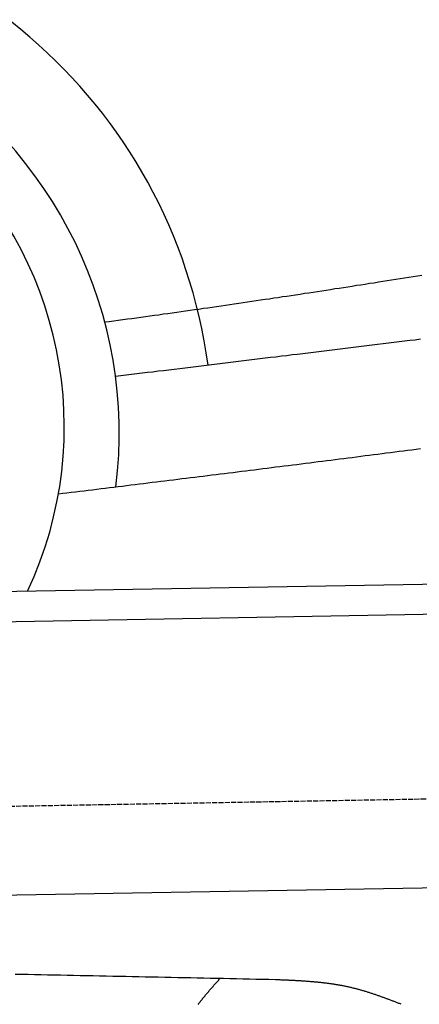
# Model space of a CAD drawing. Extents: x 562 to 7231, y 5667 to 12426.
# Tile 63 of 76: x 5172 to 5567, y 9884 to 10857. Entities that reach past the tile are written whole.
import ezdxf

# ---------------------------------------------------------------- set-up
doc = ezdxf.new("R2010")
doc.units = 0
doc.linetypes.add('GEN3', pattern=[6.25, 5, -1.25])
doc.layers.get('0').update_dxf_attribs({"linetype": 'CONTINUOUS'})
doc.layers.add('3', color=6, linetype='GEN3')
doc.layers.add('CAR', color=10, linetype='CONTINUOUS')

msp = doc.modelspace()

# ---------------------------------------------------------------- linework, layer by layer
for p, q in [((4651.048, 10283.011), (6015.84, 10306.834)), ((6011.364, 10276.751), (4656.57, 10253.103)), ((6241.042, 10010.719), (4741.27, 9984.54))]:
    msp.add_line(p, q)
at = {"layer": '3'}
msp.add_line((1175.278, 10010.296), (6230.452, 10098.534), dxfattribs=at)
at = {"layer": 'CAR'}
for points in [[(5255.98, 10558, 0), (5260.47, 10558.6, 0), (5264.96, 10559.2, 0), (5269.44, 10559.8, 0), (5273.92, 10560.4, 0), (5278.39, 10561, 0), (5282.85, 10561.6, 0), (5287.31, 10562.2, 0), (5291.76, 10562.8, 0), (5296.2, 10563.4, 0), (5300.64, 10564, 0), (5305.08, 10564.6, 0), (5309.51, 10565.2, 0), (5313.93, 10565.9, 0), (5318.35, 10566.5, 0), (5322.76, 10567.1, 0), (5327.17, 10567.7, 0), (5331.58, 10568.3, 0), (5335.98, 10569, 0), (5340.37, 10569.6, 0), (5344.76, 10570.2, 0), (5349.15, 10570.8, 0), (5353.53, 10571.5, 0), (5357.91, 10572.1, 0), (5362.28, 10572.7, 0), (5366.65, 10573.4, 0), (5371.02, 10574, 0), (5375.38, 10574.6, 0), (5379.74, 10575.3, 0), (5384.1, 10575.9, 0), (5388.45, 10576.5, 0), (5392.8, 10577.2, 0), (5397.14, 10577.8, 0), (5401.48, 10578.5, 0), (5405.82, 10579.1, 0), (5410.16, 10579.8, 0), (5414.49, 10580.4, 0), (5418.82, 10581, 0), (5423.15, 10581.7, 0), (5427.48, 10582.3, 0), (5431.8, 10583, 0), (5436.12, 10583.6, 0), (5440.44, 10584.3, 0), (5444.76, 10584.9, 0), (5449.08, 10585.6, 0), (5453.39, 10586.3, 0), (5457.7, 10586.9, 0), (5462.01, 10587.6, 0), (5466.32, 10588.2, 0), (5470.63, 10588.9, 0), (5474.93, 10589.5, 0), (5479.24, 10590.2, 0), (5483.54, 10590.9, 0), (5487.85, 10591.5, 0), (5492.15, 10592.2, 0), (5496.45, 10592.8, 0), (5500.75, 10593.5, 0), (5505.05, 10594.2, 0), (5509.35, 10594.8, 0), (5513.65, 10595.5, 0), (5517.95, 10596.2, 0), (5522.25, 10596.8, 0), (5526.55, 10597.5, 0), (5530.85, 10598.2, 0), (5535.15, 10598.8, 0), (5539.45, 10599.5, 0), (5543.75, 10600.2, 0), (5548.05, 10600.8, 0), (5552.35, 10601.5, 0), (5556.66, 10602.2, 0), (5560.96, 10602.8, 0), (5565.26, 10603.5, 0), (5569.57, 10604.2, 0)], [(5568.17, 10540.9, 0), (5562.88, 10540.2, 0), (5557.59, 10539.6, 0), (5552.3, 10538.9, 0), (5547.01, 10538.3, 0), (5541.72, 10537.6, 0), (5536.43, 10537, 0), (5531.14, 10536.3, 0), (5525.85, 10535.7, 0), (5520.56, 10535.1, 0), (5515.27, 10534.4, 0), (5509.98, 10533.8, 0), (5504.69, 10533.1, 0), (5499.4, 10532.5, 0), (5494.11, 10531.8, 0), (5488.82, 10531.2, 0), (5483.53, 10530.5, 0), (5478.23, 10529.9, 0), (5472.94, 10529.3, 0), (5467.65, 10528.6, 0), (5462.36, 10528, 0), (5457.07, 10527.3, 0), (5451.78, 10526.7, 0), (5446.49, 10526, 0), (5441.2, 10525.4, 0), (5435.91, 10524.7, 0), (5430.62, 10524.1, 0), (5425.33, 10523.4, 0), (5420.04, 10522.8, 0), (5414.75, 10522.2, 0), (5409.46, 10521.5, 0), (5404.17, 10520.9, 0), (5398.88, 10520.2, 0), (5393.59, 10519.6, 0), (5388.3, 10518.9, 0), (5383.01, 10518.3, 0), (5377.72, 10517.6, 0), (5372.43, 10517, 0), (5367.14, 10516.3, 0), (5361.85, 10515.7, 0), (5356.55, 10515.1, 0), (5351.26, 10514.4, 0), (5345.97, 10513.8, 0), (5340.68, 10513.1, 0), (5335.39, 10512.5, 0), (5330.1, 10511.8, 0), (5324.81, 10511.2, 0), (5319.52, 10510.5, 0), (5314.23, 10509.9, 0), (5308.94, 10509.3, 0), (5303.65, 10508.6, 0), (5298.36, 10508, 0), (5293.07, 10507.3, 0), (5287.78, 10506.7, 0), (5282.49, 10506, 0), (5277.2, 10505.4, 0), (5271.91, 10504.7, 0), (5266.62, 10504.1, 0)], [(5210.25, 10388.3, 0), (5214.46, 10388.8, 0), (5218.67, 10389.3, 0), (5222.88, 10389.9, 0), (5227.09, 10390.4, 0), (5231.3, 10390.9, 0), (5235.51, 10391.4, 0), (5239.73, 10391.9, 0), (5243.94, 10392.4, 0), (5248.15, 10392.9, 0), (5252.36, 10393.5, 0), (5256.57, 10394, 0), (5260.78, 10394.5, 0), (5264.99, 10395, 0), (5269.21, 10395.5, 0), (5273.42, 10396, 0), (5277.63, 10396.6, 0), (5281.84, 10397.1, 0), (5286.05, 10397.6, 0), (5290.26, 10398.1, 0), (5294.47, 10398.6, 0), (5298.68, 10399.1, 0), (5302.89, 10399.7, 0), (5307.11, 10400.2, 0), (5311.32, 10400.7, 0), (5315.53, 10401.2, 0), (5319.74, 10401.7, 0), (5323.95, 10402.2, 0), (5328.16, 10402.8, 0), (5332.37, 10403.3, 0), (5336.58, 10403.8, 0), (5340.79, 10404.3, 0), (5345, 10404.8, 0), (5349.22, 10405.4, 0), (5353.43, 10405.9, 0), (5357.64, 10406.4, 0), (5361.85, 10406.9, 0), (5366.06, 10407.4, 0), (5370.27, 10408, 0), (5374.48, 10408.5, 0), (5378.69, 10409, 0), (5382.9, 10409.5, 0), (5387.11, 10410.1, 0), (5391.32, 10410.6, 0), (5395.53, 10411.1, 0), (5399.74, 10411.6, 0), (5403.95, 10412.1, 0), (5408.16, 10412.7, 0), (5412.37, 10413.2, 0), (5416.58, 10413.7, 0), (5420.79, 10414.3, 0), (5425, 10414.8, 0), (5429.21, 10415.3, 0), (5433.42, 10415.8, 0), (5437.63, 10416.4, 0), (5441.84, 10416.9, 0), (5446.05, 10417.4, 0), (5450.26, 10417.9, 0), (5454.47, 10418.5, 0), (5458.68, 10419, 0), (5462.89, 10419.5, 0), (5467.1, 10420.1, 0), (5471.31, 10420.6, 0), (5475.52, 10421.1, 0), (5479.72, 10421.7, 0), (5483.93, 10422.2, 0), (5488.14, 10422.7, 0), (5492.35, 10423.3, 0), (5496.56, 10423.8, 0), (5500.77, 10424.3, 0), (5504.98, 10424.9, 0), (5509.19, 10425.4, 0), (5513.39, 10426, 0), (5517.6, 10426.5, 0), (5521.81, 10427, 0), (5526.02, 10427.6, 0), (5530.23, 10428.1, 0), (5534.43, 10428.7, 0), (5538.64, 10429.2, 0), (5542.85, 10429.7, 0), (5547.06, 10430.3, 0), (5551.27, 10430.8, 0), (5555.47, 10431.4, 0), (5559.68, 10431.9, 0), (5563.89, 10432.5, 0), (5568.09, 10433, 0)], [(5424.76, 9908.44, 0), (5418.33, 9908.58, 0), (5411.89, 9908.71, 0), (5405.45, 9908.85, 0), (5399.02, 9908.99, 0), (5392.58, 9909.12, 0), (5386.15, 9909.26, 0), (5379.71, 9909.39, 0), (5373.27, 9909.53, 0), (5366.84, 9909.66, 0), (5360.4, 9909.8, 0), (5353.97, 9909.94, 0), (5347.53, 9910.07, 0), (5341.1, 9910.21, 0), (5334.66, 9910.34, 0), (5328.22, 9910.48, 0), (5321.79, 9910.61, 0), (5315.35, 9910.74, 0), (5308.92, 9910.88, 0), (5302.48, 9911.01, 0), (5296.04, 9911.14, 0), (5289.61, 9911.28, 0), (5283.17, 9911.41, 0), (5276.74, 9911.54, 0), (5270.3, 9911.67, 0), (5263.87, 9911.81, 0), (5257.43, 9911.94, 0), (5250.99, 9912.07, 0), (5244.56, 9912.2, 0), (5238.12, 9912.33, 0), (5231.69, 9912.46, 0), (5225.25, 9912.59, 0), (5218.82, 9912.72, 0), (5212.38, 9912.84, 0), (5205.94, 9912.97, 0), (5199.51, 9913.1, 0), (5193.07, 9913.23, 0), (5186.64, 9913.35, 0), (5180.2, 9913.48, 0), (5173.77, 9913.6, 0), (5167.33, 9913.73, 0)], [(5348.31, 9883.99, 0), (5348.59, 9884.36, 0), (5348.86, 9884.73, 0), (5349.14, 9885.09, 0), (5349.42, 9885.46, 0), (5349.7, 9885.83, 0), (5349.98, 9886.19, 0), (5350.26, 9886.56, 0), (5350.54, 9886.92, 0), (5350.82, 9887.29, 0), (5351.11, 9887.65, 0), (5351.39, 9888.01, 0), (5351.68, 9888.37, 0), (5351.96, 9888.74, 0), (5352.25, 9889.1, 0), (5352.54, 9889.46, 0), (5352.83, 9889.82, 0), (5353.12, 9890.18, 0), (5353.41, 9890.54, 0), (5353.7, 9890.9, 0), (5353.99, 9891.26, 0), (5354.28, 9891.62, 0), (5354.58, 9891.98, 0), (5354.87, 9892.34, 0), (5355.17, 9892.7, 0), (5355.46, 9893.05, 0), (5355.76, 9893.41, 0), (5356.06, 9893.77, 0), (5356.36, 9894.12, 0), (5356.66, 9894.48, 0), (5356.96, 9894.84, 0), (5357.26, 9895.19, 0), (5357.56, 9895.55, 0), (5357.86, 9895.9, 0), (5358.16, 9896.26, 0), (5358.46, 9896.61, 0), (5358.77, 9896.97, 0), (5359.07, 9897.32, 0), (5359.37, 9897.67, 0), (5359.68, 9898.03, 0), (5359.98, 9898.38, 0), (5360.29, 9898.73, 0), (5360.6, 9899.09, 0), (5360.9, 9899.44, 0), (5361.21, 9899.79, 0), (5361.52, 9900.14, 0), (5361.82, 9900.49, 0), (5362.13, 9900.85, 0), (5362.44, 9901.2, 0), (5362.75, 9901.55, 0), (5363.06, 9901.9, 0), (5363.37, 9902.25, 0), (5363.68, 9902.6, 0), (5363.99, 9902.95, 0), (5364.3, 9903.3, 0), (5364.61, 9903.65, 0), (5364.92, 9904, 0), (5365.23, 9904.35, 0), (5365.54, 9904.7, 0), (5365.86, 9905.06, 0), (5366.17, 9905.4, 0), (5366.48, 9905.75, 0), (5366.79, 9906.1, 0), (5367.11, 9906.45, 0), (5367.42, 9906.8, 0), (5367.73, 9907.15, 0), (5368.04, 9907.5, 0), (5368.36, 9907.85, 0), (5368.67, 9908.2, 0), (5368.98, 9908.55, 0), (5369.3, 9908.9, 0), (5369.61, 9909.25, 0), (5369.92, 9909.6, 0)], [(5549.07, 9884.27, 0), (5548.32, 9884.56, 0), (5547.57, 9884.84, 0), (5546.82, 9885.13, 0), (5546.06, 9885.42, 0), (5545.31, 9885.71, 0), (5544.56, 9886, 0), (5543.81, 9886.28, 0), (5543.05, 9886.57, 0), (5542.3, 9886.86, 0), (5541.55, 9887.14, 0), (5540.8, 9887.43, 0), (5540.04, 9887.71, 0), (5539.29, 9888, 0), (5538.54, 9888.28, 0), (5537.78, 9888.56, 0), (5537.03, 9888.84, 0), (5536.28, 9889.13, 0), (5535.52, 9889.41, 0), (5534.77, 9889.68, 0), (5534.01, 9889.96, 0), (5533.26, 9890.24, 0), (5532.51, 9890.52, 0), (5531.75, 9890.79, 0), (5531, 9891.07, 0), (5530.24, 9891.34, 0), (5529.48, 9891.61, 0), (5528.73, 9891.88, 0), (5527.97, 9892.15, 0), (5527.21, 9892.42, 0), (5526.46, 9892.68, 0), (5525.7, 9892.95, 0), (5524.94, 9893.21, 0), (5524.19, 9893.47, 0), (5523.43, 9893.73, 0), (5522.67, 9893.99, 0), (5521.91, 9894.25, 0), (5521.15, 9894.5, 0), (5520.39, 9894.75, 0), (5519.63, 9895, 0), (5518.87, 9895.25, 0), (5518.11, 9895.5, 0), (5517.35, 9895.74, 0), (5516.58, 9895.98, 0), (5515.82, 9896.22, 0), (5515.06, 9896.46, 0), (5514.29, 9896.7, 0), (5513.53, 9896.93, 0), (5512.77, 9897.16, 0), (5512, 9897.39, 0), (5511.23, 9897.61, 0), (5510.47, 9897.84, 0), (5509.7, 9898.06, 0), (5508.93, 9898.28, 0), (5508.17, 9898.49, 0), (5507.4, 9898.7, 0), (5506.63, 9898.91, 0), (5505.86, 9899.12, 0), (5505.09, 9899.33, 0), (5504.32, 9899.53, 0), (5503.54, 9899.72, 0), (5502.77, 9899.92, 0), (5502, 9900.11, 0), (5501.23, 9900.3, 0), (5500.45, 9900.49, 0), (5499.68, 9900.67, 0), (5498.9, 9900.85, 0), (5498.12, 9901.02, 0), (5497.35, 9901.2, 0), (5496.57, 9901.37, 0), (5495.79, 9901.53, 0), (5495.01, 9901.7, 0), (5494.23, 9901.86, 0), (5493.45, 9902.02, 0), (5492.67, 9902.17, 0), (5491.89, 9902.33, 0), (5491.1, 9902.47, 0), (5490.32, 9902.62, 0), (5489.54, 9902.77, 0), (5488.75, 9902.91, 0), (5487.97, 9903.05, 0), (5487.18, 9903.18, 0), (5486.4, 9903.32, 0), (5485.61, 9903.45, 0), (5484.83, 9903.58, 0), (5484.04, 9903.7, 0), (5483.25, 9903.83, 0), (5482.46, 9903.95, 0), (5481.67, 9904.07, 0), (5480.88, 9904.18, 0), (5480.09, 9904.3, 0), (5479.3, 9904.41, 0), (5478.51, 9904.52, 0), (5477.72, 9904.62, 0), (5476.93, 9904.73, 0), (5476.13, 9904.83, 0), (5475.34, 9904.93, 0), (5474.55, 9905.03, 0), (5473.75, 9905.13, 0), (5472.96, 9905.22, 0), (5472.17, 9905.32, 0), (5471.37, 9905.41, 0), (5470.57, 9905.5, 0), (5469.78, 9905.58, 0), (5468.98, 9905.67, 0), (5468.18, 9905.75, 0), (5467.39, 9905.83, 0), (5466.59, 9905.91, 0), (5465.79, 9905.99, 0), (5464.99, 9906.07, 0), (5464.19, 9906.14, 0), (5463.4, 9906.21, 0), (5462.6, 9906.28, 0), (5461.8, 9906.35, 0), (5461, 9906.42, 0), (5460.2, 9906.49, 0), (5459.4, 9906.55, 0), (5458.59, 9906.62, 0), (5457.79, 9906.68, 0), (5456.99, 9906.74, 0), (5456.19, 9906.8, 0), (5455.39, 9906.86, 0), (5454.58, 9906.92, 0), (5453.78, 9906.97, 0), (5452.98, 9907.03, 0), (5452.17, 9907.08, 0), (5451.37, 9907.13, 0), (5450.57, 9907.18, 0), (5449.76, 9907.23, 0), (5448.96, 9907.28, 0), (5448.15, 9907.33, 0), (5447.35, 9907.38, 0), (5446.55, 9907.42, 0), (5445.74, 9907.47, 0), (5444.93, 9907.51, 0), (5444.13, 9907.56, 0), (5443.32, 9907.6, 0), (5442.52, 9907.64, 0), (5441.71, 9907.68, 0), (5440.91, 9907.72, 0), (5440.1, 9907.76, 0), (5439.29, 9907.8, 0), (5438.49, 9907.84, 0), (5437.68, 9907.88, 0), (5436.87, 9907.92, 0), (5436.07, 9907.95, 0), (5435.26, 9907.99, 0), (5434.45, 9908.03, 0), (5433.64, 9908.06, 0), (5432.84, 9908.1, 0), (5432.03, 9908.13, 0), (5431.22, 9908.17, 0), (5430.42, 9908.2, 0), (5429.61, 9908.24, 0), (5428.8, 9908.27, 0), (5427.99, 9908.31, 0), (5427.19, 9908.34, 0), (5426.38, 9908.37, 0), (5425.57, 9908.41, 0), (5424.76, 9908.44, 0)]]:
    msp.add_polyline3d(points, dxfattribs=at)
for centre, radius, start, end in [((4844.851, 10446.117), 517.898, 7.671032, 174.59489), ((4839.519, 10447.808), 430.791, 352.994582, 191.173195), ((4836.079, 10454.394), 379.958, 334.737233, 195.558721)]:
    msp.add_arc(centre, radius, start, end, dxfattribs=at)

doc.saveas('drawing.dxf')
